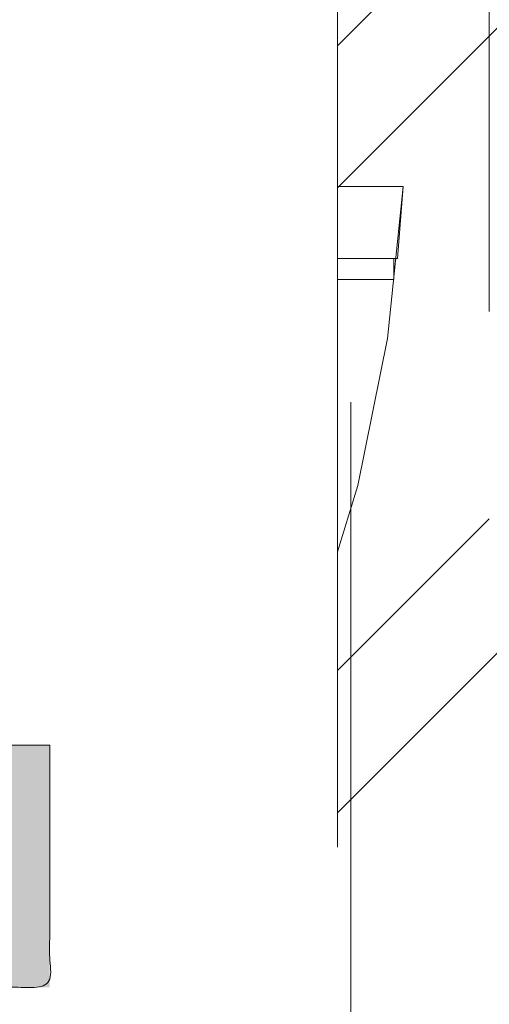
# Model space of a CAD drawing. Header units: inches. Extents: x -471 to -284, y -222 to 20.
# Tile 49 of 54: x -339.844 to -339.176, y 9.209 to 10.61. Entities that reach past the tile are written whole.
import ezdxf

# ---------------------------------------------------------------- set-up
doc = ezdxf.new("R2010")
doc.units = ezdxf.units.IN
doc.header["$LTSCALE"] = 32
doc.header["$MEASUREMENT"] = 0
doc.linetypes.add('Dash Style-1', pattern=[0.083328, 0.041656, -0.041672])
for name, color, linetype, lineweight in [('Black', 7, 'Continuous', 18), ('DashLine', 7, 'Dash Style-1', 13), ('DashLineFill', 7, 'Dash Style-1', 13), ('Drawing', 7, 'Continuous', 18), ('Metal-DeskStructure', 7, 'Continuous', 13), ('None', 7, 'Continuous', 18), ('SolidLine', 7, 'Continuous', 15), ('Wood_1-H', 7, 'Continuous', 13)]:
    doc.layers.add(name, color=color, linetype=linetype, lineweight=lineweight)
pattern_1 = [(45, (0, 0), (-1.61301565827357, 1.935715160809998), []), (45, (-1.0608, 1.0608), (-0.4723460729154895, 0.4167612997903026), [])]

# ---------------------------------------------------------------- blocks, each defined once
blk = doc.blocks.new('1BRPFY-Leg_Plate (2D)')
at = {"layer": 'DashLineFill', "linetype": 'Continuous', "lineweight": 13}
h = blk.add_hatch(dxfattribs=at)
h.set_pattern_fill('Steel', color=253, style=0, pattern_type=2)
h.set_pattern_definition(pattern_1)
edge = h.paths.add_edge_path()
edge.add_arc((-1.704724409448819, -1.704724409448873), 0.125984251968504, 179.9999999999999, 269.9999999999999)
edge.add_line((-1.704724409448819, -1.830708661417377), (1.704724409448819, -1.830708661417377))
edge.add_arc((1.704724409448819, -1.704724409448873), 0.125984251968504, 270.0000000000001, 360.0000000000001)
edge.add_line((1.830708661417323, -1.704724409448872), (1.830708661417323, 1.704724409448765))
edge.add_arc((1.704724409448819, 1.704724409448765), 0.1259842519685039, 0, 90)
edge.add_line((1.704724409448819, 1.830708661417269), (-1.704724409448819, 1.830708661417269))
edge.add_arc((-1.704724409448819, 1.704724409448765), 0.1259842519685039, 90, 180)
edge.add_line((-1.830708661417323, 1.704724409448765), (-1.830708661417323, -1.704724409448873))
at = {"layer": 'DashLineFill', "flags": 128}
blk.add_lwpolyline([(-1.830708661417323, -1.704724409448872, 0.414213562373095), (-1.704724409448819, -1.830708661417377), (1.704724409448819, -1.830708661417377, 0.414213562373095), (1.830708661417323, -1.704724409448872), (1.830708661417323, 1.704724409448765, 0.414213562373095), (1.704724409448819, 1.830708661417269), (-1.704724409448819, 1.830708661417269, 0.414213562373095), (-1.830708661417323, 1.704724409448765)], format="xyb", close=True, dxfattribs=at)
blk = doc.blocks.new('1BRPX8-Util_Bkt_Lg-F (2D)')
at = {"layer": 'DashLineFill', "linetype": 'Continuous', "lineweight": 13}
h = blk.add_hatch(dxfattribs=at)
h.set_pattern_fill('Steel', color=253, style=0, pattern_type=2)
h.set_pattern_definition(pattern_1)
edge = h.paths.add_edge_path()
edge.add_line((-4.468503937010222, 7.405511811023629), (-3.129921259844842, 7.405511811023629))
edge.add_line((-3.129921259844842, 7.405511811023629), (-3.129921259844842, -2.011811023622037))
edge.add_line((-3.129921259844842, -2.011811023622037), (-4.468503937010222, -2.011811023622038))
edge.add_line((-4.468503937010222, -2.011811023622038), (-4.468503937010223, -2.145669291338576))
edge.add_line((-4.468503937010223, -2.145669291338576), (-2.421259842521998, -2.145669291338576))
edge.add_line((-2.421259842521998, -2.145669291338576), (-2.421259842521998, -2.523622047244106))
edge.add_arc((-2.303149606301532, -2.523622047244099), 0.1181102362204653, 180.0000000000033, 270.0000000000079)
edge.add_line((-2.303149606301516, -2.641732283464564), (2.303149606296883, -2.641732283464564))
edge.add_arc((2.303149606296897, -2.523622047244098), 0.1181102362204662, 269.9999999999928, 359.9999999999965)
edge.add_line((2.421259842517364, -2.523622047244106), (2.421259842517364, -2.145669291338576))
edge.add_line((2.421259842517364, -2.145669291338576), (4.46850393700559, -2.145669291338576))
edge.add_line((4.46850393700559, -2.145669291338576), (4.46850393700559, -2.011811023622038))
edge.add_line((4.46850393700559, -2.011811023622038), (3.129921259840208, -2.011811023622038))
edge.add_line((3.129921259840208, -2.011811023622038), (3.129921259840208, 7.405511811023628))
edge.add_line((3.129921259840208, 7.405511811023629), (4.46850393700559, 7.405511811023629))
edge.add_line((4.46850393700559, 7.405511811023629), (4.46850393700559, 7.539370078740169))
edge.add_line((4.46850393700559, 7.539370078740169), (2.421259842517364, 7.539370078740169))
edge.add_line((2.421259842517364, 7.539370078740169), (2.421259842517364, 7.917322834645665))
edge.add_arc((2.30314960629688, 7.917322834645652), 0.1181102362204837, 6.452788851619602e-12, 89.99999999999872)
edge.add_line((2.303149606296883, 8.035433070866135), (-2.303149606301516, 8.035433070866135))
edge.add_arc((-2.303149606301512, 7.91732283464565), 0.1181102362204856, 90.00000000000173, 179.9999999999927)
edge.add_line((-2.421259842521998, 7.917322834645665), (-2.421259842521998, 7.539370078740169))
edge.add_line((-2.421259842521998, 7.539370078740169), (-4.468503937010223, 7.539370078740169))
edge.add_line((-4.468503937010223, 7.539370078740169), (-4.468503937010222, 7.405511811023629))
blk = doc.blocks.new('Slate-LegBrace (2D)')
at = {"layer": 'DashLineFill', "linetype": 'Continuous', "lineweight": 13}
h = blk.add_hatch(dxfattribs=at)
h.set_pattern_fill('Steel', color=253, style=0, pattern_type=2)
h.set_pattern_definition(pattern_1)
h.paths.add_polyline_path([(1.477721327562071, -0.2676096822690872), (1.477721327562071, -0.2375137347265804), (1.672015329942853, -0.2375137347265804), (1.672015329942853, -0.02575645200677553), (1.675765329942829, -0.02575645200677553), (1.675765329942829, 0.7034311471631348), (1.734820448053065, 0.762486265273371), (1.929210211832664, 0.762486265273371), (1.988265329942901, 0.7034311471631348), (1.988265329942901, -0.02575645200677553), (1.992015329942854, -0.02575645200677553), (1.992015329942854, -0.2375137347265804), (2.186309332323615, -0.2375137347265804), (2.186309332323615, -0.2676096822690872)])
h = blk.add_hatch(dxfattribs=at)
h.set_pattern_fill('Steel', color=253, style=0, pattern_type=2)
h.set_pattern_definition(pattern_1)
edge = h.paths.add_edge_path()
edge.add_line((-2.199587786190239, -0.1351515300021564), (-1.374775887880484, -0.1351515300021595))
edge.add_arc((3.636636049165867e-15, -0.01355418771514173), 1.380142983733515, 185.0545920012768, 354.9454079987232)
edge.add_line((1.374775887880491, -0.13515153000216), (2.199718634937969, -0.1351515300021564))
edge.add_arc((6.54243738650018e-05, -0.01705725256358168), 2.202821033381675, 183.0731271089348, 356.92687289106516, ccw=False)
h = blk.add_hatch(dxfattribs=at)
h.set_pattern_fill('Steel', color=253, style=0, pattern_type=2)
h.set_pattern_definition(pattern_1)
edge = h.paths.add_edge_path()
edge.add_line((2.191696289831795, -0.2375138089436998), (1.463739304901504, -0.2375137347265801))
edge.add_arc((-6.542437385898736e-05, -0.01704129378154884), 1.480314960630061, 188.5652811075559, 351.4347188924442, ccw=False)
edge.add_line((-1.463870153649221, -0.2375137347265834), (-2.191827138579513, -0.2375138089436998))
edge.add_line((-2.191827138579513, -0.2375138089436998), (-2.199718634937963, -0.1351515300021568))
edge.add_line((-2.199718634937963, -0.1351515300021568), (-1.374775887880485, -0.1351515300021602))
edge.add_arc((2.937282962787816e-15, -0.01355418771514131), 1.380142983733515, 185.0545920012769, 354.9454079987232)
edge.add_line((1.37477588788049, -0.1351515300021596), (2.199587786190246, -0.1351515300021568))
edge.add_line((2.199587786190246, -0.1351515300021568), (2.191696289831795, -0.2375138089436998))
h = blk.add_hatch(dxfattribs=at)
h.set_pattern_fill('Steel', color=253, style=0, pattern_type=2)
h.set_pattern_definition(pattern_1)
h.paths.add_polyline_path([(1.738774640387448, -0.9363963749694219), (1.747067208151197, -0.9368037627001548), (1.755279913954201, -0.9380220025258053), (1.763333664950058, -0.940039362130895), (1.771150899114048, -0.9428364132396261), (1.778656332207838, -0.9463862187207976), (1.785777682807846, -0.9506545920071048), (1.79244636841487, -0.9556004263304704), (1.798598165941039, -0.9611760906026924), (1.804173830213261, -0.9673278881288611), (1.809119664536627, -0.9739965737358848), (1.813388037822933, -0.9811179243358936), (1.816937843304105, -0.9886233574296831), (1.819734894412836, -0.9964405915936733), (1.821752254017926, -1.00449434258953), (1.822970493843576, -1.012707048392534), (1.823377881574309, -1.020999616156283), (1.822970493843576, -1.029292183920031), (1.821752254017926, -1.037504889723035), (1.819734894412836, -1.045558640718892), (1.816937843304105, -1.053375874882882), (1.813388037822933, -1.060881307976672), (1.809119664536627, -1.06800265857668), (1.804173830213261, -1.074671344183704), (1.798598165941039, -1.080823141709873), (1.79244636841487, -1.086398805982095), (1.785777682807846, -1.09134464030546), (1.778656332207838, -1.095613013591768), (1.771150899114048, -1.099162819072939), (1.763333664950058, -1.10195987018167), (1.755279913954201, -1.10397722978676), (1.747067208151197, -1.10519546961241), (1.738774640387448, -1.105602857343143), (1.7304820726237, -1.10519546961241), (1.722269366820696, -1.10397722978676), (1.714215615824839, -1.10195987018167), (1.706398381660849, -1.099162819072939), (1.698892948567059, -1.095613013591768), (1.691771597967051, -1.09134464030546), (1.685102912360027, -1.086398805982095), (1.678951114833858, -1.080823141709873), (1.673375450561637, -1.074671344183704), (1.668429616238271, -1.06800265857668), (1.664161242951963, -1.060881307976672), (1.660611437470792, -1.053375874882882), (1.657814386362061, -1.045558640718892), (1.655797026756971, -1.037504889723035), (1.654578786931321, -1.029292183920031), (1.654171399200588, -1.020999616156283), (1.654578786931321, -1.012707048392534), (1.655797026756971, -1.00449434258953), (1.657814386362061, -0.9964405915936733), (1.660611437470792, -0.9886233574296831), (1.664161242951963, -0.9811179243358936), (1.668429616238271, -0.9739965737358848), (1.673375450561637, -0.9673278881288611), (1.678951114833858, -0.9611760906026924), (1.685102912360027, -0.9556004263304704), (1.691771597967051, -0.9506545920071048), (1.698892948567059, -0.9463862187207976), (1.706398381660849, -0.9428364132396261), (1.714215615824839, -0.940039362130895), (1.722269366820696, -0.9380220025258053), (1.7304820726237, -0.9368037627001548)])
at = {"layer": 'DashLineFill', "flags": 128}
for points in [[(1.477721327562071, -0.2676096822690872), (1.477721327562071, -0.2375137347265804), (1.672015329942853, -0.2375137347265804), (1.672015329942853, -0.02575645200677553), (1.675765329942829, -0.02575645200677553), (1.675765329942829, 0.7034311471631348), (1.734820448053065, 0.762486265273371), (1.929210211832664, 0.762486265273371), (1.988265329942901, 0.7034311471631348), (1.988265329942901, -0.02575645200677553), (1.992015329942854, -0.02575645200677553), (1.992015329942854, -0.2375137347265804), (2.186309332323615, -0.2375137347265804), (2.186309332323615, -0.2676096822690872)], [(1.738774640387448, -0.9363963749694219), (1.747067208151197, -0.9368037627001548), (1.755279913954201, -0.9380220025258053), (1.763333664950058, -0.940039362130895), (1.771150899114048, -0.9428364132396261), (1.778656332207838, -0.9463862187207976), (1.785777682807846, -0.9506545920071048), (1.79244636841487, -0.9556004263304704), (1.798598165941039, -0.9611760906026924), (1.804173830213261, -0.9673278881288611), (1.809119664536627, -0.9739965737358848), (1.813388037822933, -0.9811179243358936), (1.816937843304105, -0.9886233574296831), (1.819734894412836, -0.9964405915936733), (1.821752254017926, -1.00449434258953), (1.822970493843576, -1.012707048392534), (1.823377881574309, -1.020999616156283), (1.822970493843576, -1.029292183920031), (1.821752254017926, -1.037504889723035), (1.819734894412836, -1.045558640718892), (1.816937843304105, -1.053375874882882), (1.813388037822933, -1.060881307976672), (1.809119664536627, -1.06800265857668), (1.804173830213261, -1.074671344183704), (1.798598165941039, -1.080823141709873), (1.79244636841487, -1.086398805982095), (1.785777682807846, -1.09134464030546), (1.778656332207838, -1.095613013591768), (1.771150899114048, -1.099162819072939), (1.763333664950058, -1.10195987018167), (1.755279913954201, -1.10397722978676), (1.747067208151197, -1.10519546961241), (1.738774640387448, -1.105602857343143), (1.7304820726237, -1.10519546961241), (1.722269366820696, -1.10397722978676), (1.714215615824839, -1.10195987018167), (1.706398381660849, -1.099162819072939), (1.698892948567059, -1.095613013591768), (1.691771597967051, -1.09134464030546), (1.685102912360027, -1.086398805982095), (1.678951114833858, -1.080823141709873), (1.673375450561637, -1.074671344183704), (1.668429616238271, -1.06800265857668), (1.664161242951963, -1.060881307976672), (1.660611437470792, -1.053375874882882), (1.657814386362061, -1.045558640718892), (1.655797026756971, -1.037504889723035), (1.654578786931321, -1.029292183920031), (1.654171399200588, -1.020999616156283), (1.654578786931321, -1.012707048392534), (1.655797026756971, -1.00449434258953), (1.657814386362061, -0.9964405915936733), (1.660611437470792, -0.9886233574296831), (1.664161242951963, -0.9811179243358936), (1.668429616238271, -0.9739965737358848), (1.673375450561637, -0.9673278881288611), (1.678951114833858, -0.9611760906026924), (1.685102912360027, -0.9556004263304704), (1.691771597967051, -0.9506545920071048), (1.698892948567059, -0.9463862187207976), (1.706398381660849, -0.9428364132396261), (1.714215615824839, -0.940039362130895), (1.722269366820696, -0.9380220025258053), (1.7304820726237, -0.9368037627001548)]]:
    blk.add_lwpolyline(points, close=True, dxfattribs=at)
for points in [[(2.191696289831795, -0.2375138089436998), (1.463739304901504, -0.2375137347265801, -0.860662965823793), (-1.463870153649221, -0.2375137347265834), (-2.191827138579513, -0.2375138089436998), (-2.199718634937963, -0.1351515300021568), (-1.374775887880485, -0.1351515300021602, 0.9154551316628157), (1.37477588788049, -0.1351515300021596), (2.199587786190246, -0.1351515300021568)], [(-2.199587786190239, -0.1351515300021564), (-1.374775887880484, -0.1351515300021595, 0.9154551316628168), (1.374775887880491, -0.13515153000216), (2.199718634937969, -0.1351515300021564, -0.9477524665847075)]]:
    blk.add_lwpolyline(points, format="xyb", close=True, dxfattribs=at)
blk = doc.blocks.new('TLLegSleeve (2D)')
at = {"layer": 'DashLineFill', "linetype": 'Continuous', "lineweight": 13}
h = blk.add_hatch(dxfattribs=at)
h.set_pattern_fill('Steel', color=253, style=0, pattern_type=2)
h.set_pattern_definition(pattern_1)
edge = h.paths.add_edge_path()
edge.add_line((1.08267716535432, 1.402343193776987), (1.08267716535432, 2.913385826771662))
edge.add_arc((-1.707523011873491e-13, 2.913385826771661), 1.08267716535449, 4.479377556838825e-14, 180)
edge.add_line((-1.082677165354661, 2.913385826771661), (-1.08267716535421, 1.402343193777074))
edge.add_arc((-1.332267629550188e-15, 2.886579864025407e-15), 1.771653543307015, 127.6698869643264, 412.330113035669)
edge.add_line((1.08267716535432, 1.402343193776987), (1.08267716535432, 1.402343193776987))
edge = h.paths.add_edge_path()
edge.add_arc((1.665334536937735e-15, 2.91338582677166), 0.7480314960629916, 180, 360)
edge.add_arc((1.665334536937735e-15, 2.91338582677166), 0.7480314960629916, 9.54166404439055e-15, 180)
edge.add_line((-0.7480314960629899, 2.91338582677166), (-0.7480314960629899, 2.91338582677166))
edge = h.paths.add_edge_path()
edge.add_arc((-1.723066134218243e-13, 5.70119602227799e-16), 1.437007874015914, 180, 360)
edge.add_arc((-1.723066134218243e-13, 9.149983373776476e-17), 1.437007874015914, 9.541664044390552e-15, 180)
edge.add_line((-1.437007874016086, 3.308097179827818e-16), (-1.437007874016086, 3.308097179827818e-16))
at = {"layer": 'DashLineFill', "flags": 128}
blk.add_lwpolyline([(1.08267716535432, 1.402343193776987), (1.08267716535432, 2.913385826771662, 0.9999999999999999), (-1.082677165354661, 2.913385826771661), (-1.08267716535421, 1.402343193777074, 2.931618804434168), (1.08267716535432, 1.402343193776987)], format="xyb", close=True, dxfattribs=at)
blk = doc.blocks.new('Group-56')
at = {"layer": 'SolidLine', "flags": 128}
blk.add_lwpolyline([(61.27952755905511, -8.30708661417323, -0.414213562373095), (62.99212598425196, -6.594488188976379, -0.414213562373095), (64.70472440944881, -8.30708661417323, -0.414213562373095), (62.99212598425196, -10.01968503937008, -0.414213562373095)], format="xyb", close=True, dxfattribs=at)
at = {"layer": 'Wood_1-H', "color": 7}
for name in ['1BRPX8-Util_Bkt_Lg-F (2D)', 'TLLegSleeve (2D)', 'Slate-LegBrace (2D)', '1BRPFY-Leg_Plate (2D)']:
    blk.add_blockref(name, (62.99212598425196, -8.30708661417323), dxfattribs=at)
blk = doc.blocks.new('Group-59')
at = {"layer": 'DashLineFill', "linetype": 'Continuous', "lineweight": 13}
h = blk.add_hatch(dxfattribs=at)
h.set_pattern_fill('Steel', color=253, style=0, pattern_type=2)
h.set_pattern_definition(pattern_1)
h.paths.add_polyline_path([(-2.066929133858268, 1.397637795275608), (2.066929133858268, 1.397637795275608), (2.066929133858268, 0.1377952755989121), (2.106299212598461, 0.1377952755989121), (2.106299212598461, -0.1377952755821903), (2.066929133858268, -0.1377952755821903), (2.066929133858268, -5.275590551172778), (2.106299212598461, -5.275590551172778), (2.106299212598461, -5.55118110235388), (2.066929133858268, -5.55118110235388), (2.066929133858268, -5.82677165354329), (-2.066929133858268, -5.82677165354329), (-2.066929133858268, -5.55118110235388), (-2.106299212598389, -5.55118110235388), (-2.106299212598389, -5.275590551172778), (-2.066929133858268, -5.275590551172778), (-2.066929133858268, -0.1377952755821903), (-2.106299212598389, -0.1377952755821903), (-2.106299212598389, 0.1377952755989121), (-2.066929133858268, 0.1377952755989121)])
at = {"layer": 'DashLineFill', "flags": 128}
blk.add_lwpolyline([(-2.066929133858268, 1.397637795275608), (2.066929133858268, 1.397637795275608), (2.066929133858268, 0.1377952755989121), (2.106299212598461, 0.1377952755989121), (2.106299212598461, -0.1377952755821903), (2.066929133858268, -0.1377952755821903), (2.066929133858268, -5.275590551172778), (2.106299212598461, -5.275590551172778), (2.106299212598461, -5.55118110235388), (2.066929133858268, -5.55118110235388), (2.066929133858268, -5.82677165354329), (-2.066929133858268, -5.82677165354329), (-2.066929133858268, -5.55118110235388), (-2.106299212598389, -5.55118110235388), (-2.106299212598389, -5.275590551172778), (-2.066929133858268, -5.275590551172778), (-2.066929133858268, -0.1377952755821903), (-2.106299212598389, -0.1377952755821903), (-2.106299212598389, 0.1377952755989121), (-2.066929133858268, 0.1377952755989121)], close=True, dxfattribs=at)
blk = doc.blocks.new('TL14_upper_leg (2D)')
at = {"layer": 'DashLine', "color": 7}
blk.add_blockref('Group-59', (0, 0), dxfattribs=at)
blk = doc.blocks.new('1BRPT9-Bracket (2D)')
at = {"layer": 'DashLineFill', "linetype": 'Continuous', "lineweight": 13}
h = blk.add_hatch(dxfattribs=at)
h.set_pattern_fill('Steel', color=253, style=0, pattern_type=2)
h.set_pattern_definition(pattern_1)
edge = h.paths.add_edge_path()
edge.add_arc((1.677931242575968, -8.488188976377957), 0.2519685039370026, 269.999999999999, 360.0000000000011)
edge.add_line((1.929899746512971, -8.488188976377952), (1.929899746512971, -7.480314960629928))
edge.add_line((1.929899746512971, -7.480314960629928), (2.323600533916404, -7.480314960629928))
edge.add_line((2.323600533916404, -7.480314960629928), (2.323600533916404, 7.461135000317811))
edge.add_line((2.323600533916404, 7.461135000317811), (1.929899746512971, 7.480314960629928))
edge.add_line((1.929899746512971, 7.480314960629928), (1.929899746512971, 8.488188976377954))
edge.add_arc((1.677931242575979, 8.488188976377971), 0.2519685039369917, 359.999999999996, 450.0000000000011)
edge.add_line((1.677931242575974, 8.740157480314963), (-2.32206875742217, 8.740157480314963))
edge.add_line((-2.32206875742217, 8.740157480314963), (-2.32206875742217, -8.74015748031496))
edge.add_line((-2.32206875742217, -8.74015748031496), (1.677931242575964, -8.74015748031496))
at = {"layer": 'DashLineFill'}
blk.add_line((-2.125218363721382, 8.740157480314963), (-2.125218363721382, -8.74015748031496), dxfattribs=at)
at = {"layer": 'DashLineFill', "flags": 128}
blk.add_lwpolyline([(1.677931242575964, -8.74015748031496, 0.4142135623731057), (1.929899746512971, -8.488188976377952), (1.929899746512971, -7.480314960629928), (2.323600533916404, -7.480314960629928), (2.323600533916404, 7.461135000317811), (1.929899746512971, 7.480314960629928), (1.929899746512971, 8.488188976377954, 0.4142135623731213), (1.677931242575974, 8.740157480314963), (-2.32206875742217, 8.740157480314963), (-2.32206875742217, -8.74015748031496)], format="xyb", close=True, dxfattribs=at)
blk = doc.blocks.new('Group-82')
at = {"layer": 'Metal-DeskStructure', "linetype": 'Continuous', "lineweight": 0, "true_color": 0xff0000}
blk.add_hatch(color=1, dxfattribs=at).paths.add_polyline_path([(1.696691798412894, -0.9301181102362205), (1.696691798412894, -1.274606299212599), (0.1120461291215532, -1.274606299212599), (0.1117940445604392, -1.244883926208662), (0.1126520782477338, -1.21546436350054), (0.1146202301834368, -1.186347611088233), (0.1176985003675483, -1.15753366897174), (0.1218868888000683, -1.129022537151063), (0.1271853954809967, -1.1008142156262), (0.1335940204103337, -1.072908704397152), (0.1411127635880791, -1.045306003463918), (0.1549813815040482, -1.000302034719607), (0.1707507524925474, -0.9557186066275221), (0.1884208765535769, -0.9115557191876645), (0.2079917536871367, -0.8678133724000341), (0.2294633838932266, -0.8244915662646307), (0.2528357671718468, -0.7815903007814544), (0.2781089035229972, -0.7391095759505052), (0.3052827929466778, -0.6970493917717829), (0.3357030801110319, -0.6545855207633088), (0.3707154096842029, -0.6108937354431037), (0.4103197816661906, -0.5659740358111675), (0.4545161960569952, -0.5198264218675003), (0.5033046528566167, -0.4724508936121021), (0.556685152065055, -0.4238474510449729), (0.6146576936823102, -0.3740160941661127), (0.6772222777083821, -0.3229568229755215), (0.7737142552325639, -0.2345473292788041), (0.8618799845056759, -0.1517895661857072), (0.941719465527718, -0.07468353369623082), (1.013232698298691, -0.003229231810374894), (1.076419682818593, 0.06257333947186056), (1.131280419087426, 0.1227241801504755), (1.177814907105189, 0.17722329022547), (1.216023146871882, 0.226070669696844), (1.247940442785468, 0.2720417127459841), (1.275602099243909, 0.3179118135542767), (1.299008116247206, 0.3636809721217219), (1.318158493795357, 0.4093491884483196), (1.333053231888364, 0.4549164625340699), (1.343692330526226, 0.5003827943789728), (1.350075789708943, 0.5457481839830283), (1.352203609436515, 0.5910126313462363), (1.350445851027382, 0.633224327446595), (1.345172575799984, 0.6737371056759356), (1.33638378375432, 0.7125509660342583), (1.32407947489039, 0.7496659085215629), (1.308259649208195, 0.7850819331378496), (1.288924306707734, 0.8187990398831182), (1.266073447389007, 0.8508172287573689), (1.239707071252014, 0.8811364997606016), (1.21053162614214, 0.9087644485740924), (1.179253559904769, 0.9327086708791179), (1.1458728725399, 0.9529691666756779), (1.110389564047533, 0.9695459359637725), (1.072803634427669, 0.9824389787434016), (1.033115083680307, 0.9916482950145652), (0.9913239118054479, 0.9971738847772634), (0.9474301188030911, 0.9990157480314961), (0.9007274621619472, 0.9970140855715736), (0.8564301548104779, 0.9910090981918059), (0.814538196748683, 0.9810007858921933), (0.7750515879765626, 0.9669891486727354), (0.7379703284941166, 0.9489741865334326), (0.7032944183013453, 0.9269558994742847), (0.6710238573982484, 0.9009342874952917), (0.6411586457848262, 0.8709093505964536), (0.6142706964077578, 0.8373520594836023), (0.5909319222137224, 0.8007333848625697), (0.5711423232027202, 0.7610533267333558), (0.5549018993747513, 0.7183118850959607), (0.5422106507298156, 0.6725090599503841), (0.5330685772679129, 0.6236448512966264), (0.5274756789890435, 0.5717192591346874), (0.5254319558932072, 0.516732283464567), (0.1809437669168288, 0.5856299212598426), (0.1914063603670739, 0.6671096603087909), (0.2071842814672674, 0.7436104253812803), (0.2282775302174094, 0.8151322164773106), (0.2546861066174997, 0.8816750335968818), (0.2864100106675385, 0.943238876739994), (0.3234492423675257, 0.9998237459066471), (0.3658038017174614, 1.051429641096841), (0.4134736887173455, 1.098056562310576), (0.4659542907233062, 1.139435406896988), (0.5227409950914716, 1.175297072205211), (0.5838338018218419, 1.205641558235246), (0.6492327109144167, 1.230468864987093), (0.7189377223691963, 1.249778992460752), (0.7929488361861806, 1.263571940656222), (0.8712660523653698, 1.271847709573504), (0.9538893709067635, 1.274606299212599), (1.037496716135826, 1.271486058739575), (1.116612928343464, 1.262125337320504), (1.191238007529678, 1.246524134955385), (1.261371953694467, 1.22468245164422), (1.327014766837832, 1.196600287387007), (1.388166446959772, 1.162277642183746), (1.444826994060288, 1.121714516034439), (1.496996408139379, 1.074910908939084), (1.543800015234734, 1.023481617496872), (1.584363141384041, 0.9690414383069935), (1.618685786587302, 0.9115903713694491), (1.646767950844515, 0.8511284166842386), (1.66860963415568, 0.7876555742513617), (1.684210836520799, 0.7211718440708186), (1.69357155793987, 0.6516772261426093), (1.696691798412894, 0.5791717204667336), (1.695766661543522, 0.5418296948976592), (1.692991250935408, 0.5046222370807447), (1.688365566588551, 0.46754934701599), (1.681889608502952, 0.4306110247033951), (1.67356337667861, 0.3938072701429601), (1.663386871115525, 0.3571380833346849), (1.651360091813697, 0.3206034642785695), (1.637483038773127, 0.284203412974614), (1.621452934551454, 0.2476351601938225), (1.602967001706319, 0.2105959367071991), (1.582025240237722, 0.1730857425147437), (1.558627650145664, 0.1351045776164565), (1.532774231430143, 0.09665244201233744), (1.50446498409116, 0.05772933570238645), (1.473699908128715, 0.01833525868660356), (1.440479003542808, -0.02152978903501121), (1.403490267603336, -0.06341332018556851), (1.361421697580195, -0.108862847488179), (1.314273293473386, -0.1578783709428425), (1.262045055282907, -0.2104598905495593), (1.20473698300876, -0.2666074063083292), (1.142349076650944, -0.3263209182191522), (1.07488133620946, -0.3896004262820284), (1.002333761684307, -0.4564459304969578), (0.939382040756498, -0.5112058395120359), (0.8829399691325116, -0.5613736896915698), (0.8330075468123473, -0.6069494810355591), (0.789584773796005, -0.6479332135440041), (0.7526716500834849, -0.6843248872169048), (0.7222681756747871, -0.716124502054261), (0.6983743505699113, -0.7433320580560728), (0.6809901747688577, -0.7659475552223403), (0.6671720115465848, -0.7862922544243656), (0.6539762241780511, -0.8066874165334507), (0.6414028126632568, -0.8271330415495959), (0.6294517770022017, -0.8476291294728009), (0.6181231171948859, -0.8681756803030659), (0.6074168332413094, -0.8887726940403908), (0.5973329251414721, -0.9094201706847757), (0.5878713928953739, -0.9301181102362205)])
at = {"layer": 'Metal-DeskStructure', "color": 7}
blk.add_open_spline([(1.696691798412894, -0.9301181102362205), (1.696691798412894, -1.102362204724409), (1.696691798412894, -1.274606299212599), (0.9043689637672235, -1.274606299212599), (0.1120461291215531, -1.274606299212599), (0.1088175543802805, -1.155111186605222), (0.1411127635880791, -1.045306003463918), (0.192785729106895, -0.8644490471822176), (0.4177798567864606, -0.5296497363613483), (0.6772222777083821, -0.3229568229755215), (1.079842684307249, 0.04198461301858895), (1.352203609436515, 0.410156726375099), (1.352203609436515, 0.763257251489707), (1.127210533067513, 0.999015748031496), (0.7558087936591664, 0.999015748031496), (0.5265084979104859, 0.742802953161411), (0.5254319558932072, 0.516732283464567), (0.353187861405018, 0.5511811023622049), (0.1809437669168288, 0.5856299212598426), (0.2121634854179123, 0.9215068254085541), (0.614783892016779, 1.274606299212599), (1.297301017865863, 1.274606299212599), (1.696691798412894, 0.8752155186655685), (1.696691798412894, 0.4295344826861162), (1.57827427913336, 0.1388723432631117), (1.302683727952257, -0.1819319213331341), (1.002333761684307, -0.4564459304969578), (0.737507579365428, -0.6846696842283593), (0.6244727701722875, -0.8472254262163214), (0.5878713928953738, -0.9301181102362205), (1.142281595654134, -0.9301181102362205), (1.696691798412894, -0.9301181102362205)], degree=2, knots=[0, 0, 0, 0.02128628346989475, 0.02128628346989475, 0.1192031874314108, 0.1192031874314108, 0.1339760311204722, 0.1339760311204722, 0.1582533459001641, 0.1825306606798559, 0.1825306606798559, 0.2223012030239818, 0.2620717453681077, 0.2999486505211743, 0.3378255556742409, 0.3781971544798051, 0.4185687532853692, 0.4185687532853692, 0.4499368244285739, 0.4499368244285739, 0.5101754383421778, 0.5704140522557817, 0.6314176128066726, 0.6924211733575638, 0.7232558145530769, 0.75409045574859, 0.7849250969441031, 0.7849250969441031, 0.8114174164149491, 0.8379097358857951, 0.8379097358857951, 1, 1, 1], dxfattribs=at)
blk = doc.blocks.new('SlateLegLocator-L2')
at = {"color": 255, "linetype": 'Dash Style-1', "lineweight": 5}
blk.add_wipeout([(-2.106299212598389, 1.3779527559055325), (2.10629921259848, 1.3779527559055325), (2.10629921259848, -5.807086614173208), (-2.106299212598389, -5.807086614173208)], dxfattribs=at).dxf.layer = 'Black'
at = {"layer": 'Black', "linetype": 'Dash Style-1', "lineweight": 5, "flags": 128}
blk.add_lwpolyline([(-2.106299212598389, 1.377952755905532), (2.106299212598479, 1.377952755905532), (2.106299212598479, -5.807086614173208), (-2.106299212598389, -5.807086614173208)], close=True, dxfattribs=at)
at = {"layer": 'Metal-DeskStructure', "color": 7}
blk.add_blockref('Group-82', (0, 0), dxfattribs=at)
blk = doc.blocks.new('Group-83')
at = {"layer": 'None', "color": 7, "rotation": 180}
blk.add_blockref('1BRPT9-Bracket (2D)', (62.99212598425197, -12.00787401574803), dxfattribs=at)
at = {"layer": 'None', "color": 7}
for name in ['1BRPFY-Leg_Plate (2D)', 'TL14_upper_leg (2D)']:
    blk.add_blockref(name, (62.99212598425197, -8.30708661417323), dxfattribs=at)
blk.add_blockref('SlateLegLocator-L2', (62.99212598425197, -8.30708661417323), dxfattribs=at)
blk = doc.blocks.new('Group-87')
at = {"layer": 'None'}
blk.add_blockref('Group-56', (0, 0), dxfattribs=at)
blk.add_blockref('Group-83', (0, 0), dxfattribs=at)
blk = doc.blocks.new('SL Credenza Desk (2D)')
at = {"layer": 'None'}
blk.add_blockref('Group-87', (0, 0), dxfattribs=at)
at = {"layer": 'Drawing', "color": 0, "flags": 1}
for tag in ['Tag', 'Catalog', 'Option1', 'Option2', 'Option3', 'Option4', 'Option5', 'Option6', 'Option7', 'Option8', 'Option9', 'Option10', 'Option11', 'Option12', 'Custom', 'FinishGroup', 'Discount', 'Item2', 'Item3', 'Item6', 'Item9', 'Item10', 'Item12', 'Item13', 'Item16', 'Item19', 'Item20', 'Item21', 'Item22', 'Item23', 'Item24', 'Item25', 'Item8', 'Item18', 'Item1', 'Item4', 'Item5', 'Item7', 'Item11', 'Item14', 'Item15', 'Item17']:
    blk.add_attdef(tag, (-44.99146332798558, 3.308073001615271), '', height=0.007086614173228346, dxfattribs=at)

msp = doc.modelspace()

# ---------------------------------------------------------------- block references
at = {"layer": 'Drawing'}
msp.add_blockref('SL Credenza Desk (2D)', (-404.4901574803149, 18.81496062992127), dxfattribs=at)

doc.saveas('drawing.dxf')
